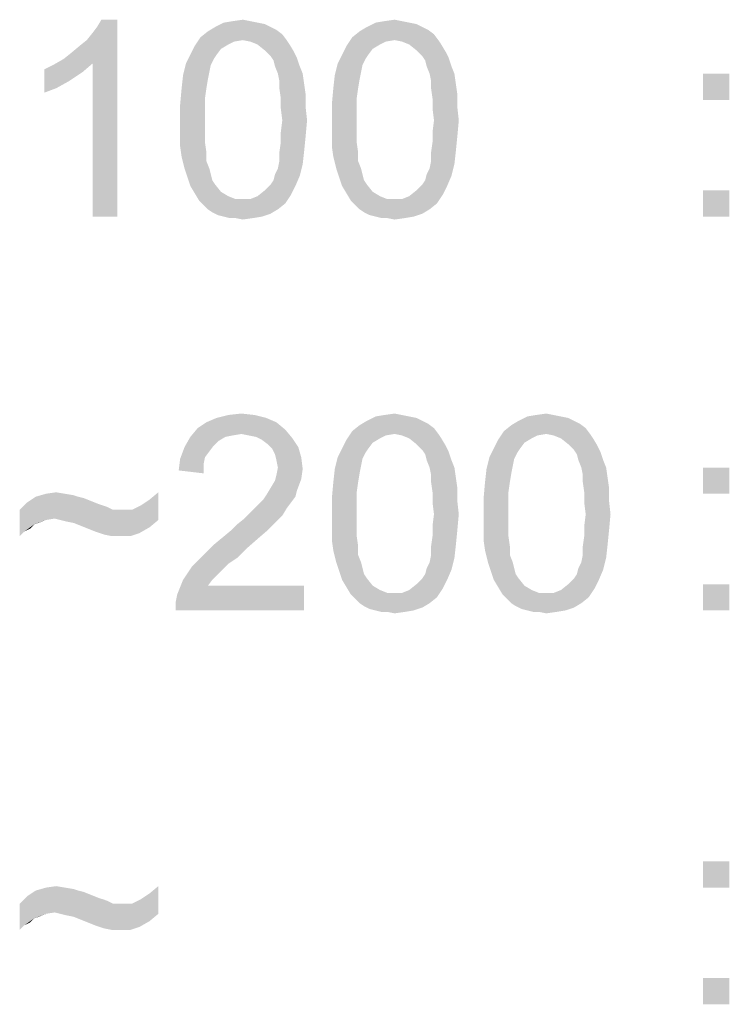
# Model space of a CAD drawing. Extents: x 0 to 1189, y 0 to 841.
# Tile 87 of 125: x 1096 to 1105, y 41 to 53. Entities that reach past the tile are written whole.
import ezdxf

# ---------------------------------------------------------------- set-up
doc = ezdxf.new("R2010")
doc.units = 0
doc.header["$LTSCALE"] = 65.395
doc.header["$MEASUREMENT"] = 0
doc.layers.get('0').update_dxf_attribs({"linetype": 'CONTINUOUS'})

msp = doc.modelspace()

# ---------------------------------------------------------------- linework, layer by layer
at = {"linetype": 'Continuous'}
for points in [[(1096.8825, 52.19), (1096.96769, 52.25815), (1097.51287, 52.65)], [(1097.22324, 52.13889), (1096.8825, 52.19), (1097.51287, 52.65)], [(1096.96769, 52.25815), (1097.06991, 52.34333), (1097.51287, 52.65)], [(1097.06991, 52.34333), (1097.15509, 52.41148), (1097.51287, 52.65)], [(1097.15509, 52.41148), (1097.22324, 52.49667), (1097.51287, 52.65)], [(1097.22324, 52.49667), (1097.27435, 52.56481), (1097.51287, 52.65)], [(1097.22324, 50.35), (1097.22324, 52.13889), (1097.51287, 52.65)], [(1097.22324, 50.35), (1097.51287, 52.65), (1097.51287, 50.35)], [(1097.51287, 52.65), (1097.27435, 52.56481), (1097.32546, 52.65)], [(1099.30176, 52.56481), (1099.36991, 52.53074), (1098.56917, 52.5137)], [(1099.30176, 52.56481), (1098.56917, 52.5137), (1098.65435, 52.56481)], [(1099.14843, 52.61593), (1099.23361, 52.59889), (1098.65435, 52.56481)], [(1099.14843, 52.61593), (1098.65435, 52.56481), (1098.75657, 52.61593)], [(1098.65435, 52.56481), (1099.23361, 52.59889), (1099.30176, 52.56481)], [(1099.06324, 52.63296), (1098.75657, 52.61593), (1098.8588, 52.63296)], [(1098.75657, 52.61593), (1099.06324, 52.63296), (1099.14843, 52.61593)], [(1098.8588, 52.63296), (1098.97806, 52.65), (1099.06324, 52.63296)], [(1101.07361, 52.56481), (1101.14176, 52.53074), (1100.34102, 52.5137)], [(1101.07361, 52.56481), (1100.34102, 52.5137), (1100.4262, 52.56481)], [(1100.92028, 52.61593), (1101.00546, 52.59889), (1100.4262, 52.56481)], [(1100.92028, 52.61593), (1100.4262, 52.56481), (1100.52843, 52.61593)], [(1100.4262, 52.56481), (1101.00546, 52.59889), (1101.07361, 52.56481)], [(1100.83509, 52.63296), (1100.52843, 52.61593), (1100.63065, 52.63296)], [(1100.52843, 52.61593), (1100.83509, 52.63296), (1100.92028, 52.61593)], [(1100.63065, 52.63296), (1100.74991, 52.65), (1100.83509, 52.63296)], [(1098.97806, 52.41148), (1098.41583, 52.34333), (1098.48398, 52.44556)], [(1099.43806, 52.47963), (1098.48398, 52.44556), (1098.56917, 52.5137)], [(1098.97806, 52.41148), (1098.48398, 52.44556), (1099.43806, 52.47963)], [(1098.56917, 52.5137), (1099.36991, 52.53074), (1099.43806, 52.47963)], [(1098.97806, 52.41148), (1099.43806, 52.47963), (1099.48917, 52.41148)], [(1100.74991, 52.41148), (1100.18769, 52.34333), (1100.25583, 52.44556)], [(1101.20991, 52.47963), (1100.25583, 52.44556), (1100.34102, 52.5137)], [(1100.74991, 52.41148), (1100.25583, 52.44556), (1101.20991, 52.47963)], [(1100.34102, 52.5137), (1101.14176, 52.53074), (1101.20991, 52.47963)], [(1100.74991, 52.41148), (1101.20991, 52.47963), (1101.26102, 52.41148)], [(1098.7225, 52.30926), (1098.36472, 52.24111), (1098.41583, 52.34333)], [(1098.97806, 52.41148), (1098.87583, 52.39444), (1098.41583, 52.34333)], [(1098.87583, 52.39444), (1098.80769, 52.36037), (1098.41583, 52.34333)], [(1098.41583, 52.34333), (1098.80769, 52.36037), (1098.7225, 52.30926)], [(1099.48917, 52.41148), (1099.06324, 52.39444), (1098.97806, 52.41148)], [(1099.14843, 52.36037), (1099.06324, 52.39444), (1099.48917, 52.41148)], [(1099.14843, 52.36037), (1099.48917, 52.41148), (1099.52324, 52.36037)], [(1099.52324, 52.36037), (1099.23361, 52.29222), (1099.14843, 52.36037)], [(1099.23361, 52.29222), (1099.52324, 52.36037), (1099.57435, 52.27519)], [(1100.49435, 52.30926), (1100.13657, 52.24111), (1100.18769, 52.34333)], [(1100.74991, 52.41148), (1100.64769, 52.39444), (1100.18769, 52.34333)], [(1100.64769, 52.39444), (1100.57954, 52.36037), (1100.18769, 52.34333)], [(1100.18769, 52.34333), (1100.57954, 52.36037), (1100.49435, 52.30926)], [(1101.26102, 52.41148), (1100.83509, 52.39444), (1100.74991, 52.41148)], [(1100.92028, 52.36037), (1100.83509, 52.39444), (1101.26102, 52.41148)], [(1100.92028, 52.36037), (1101.26102, 52.41148), (1101.29509, 52.36037)], [(1101.29509, 52.36037), (1101.00546, 52.29222), (1100.92028, 52.36037)], [(1101.00546, 52.29222), (1101.29509, 52.36037), (1101.3462, 52.27519)], [(1098.67139, 52.24111), (1098.63731, 52.19), (1098.31361, 52.13889)], [(1098.67139, 52.24111), (1098.31361, 52.13889), (1098.36472, 52.24111)], [(1098.36472, 52.24111), (1098.7225, 52.30926), (1098.67139, 52.24111)], [(1099.57435, 52.27519), (1099.30176, 52.22407), (1099.23361, 52.29222)], [(1099.30176, 52.22407), (1099.57435, 52.27519), (1099.60843, 52.20704)], [(1099.60843, 52.20704), (1099.33583, 52.17296), (1099.30176, 52.22407)], [(1100.44324, 52.24111), (1100.40917, 52.19), (1100.08546, 52.13889)], [(1100.44324, 52.24111), (1100.08546, 52.13889), (1100.13657, 52.24111)], [(1100.13657, 52.24111), (1100.49435, 52.30926), (1100.44324, 52.24111)], [(1101.3462, 52.27519), (1101.07361, 52.22407), (1101.00546, 52.29222)], [(1101.07361, 52.22407), (1101.3462, 52.27519), (1101.38028, 52.20704)], [(1101.38028, 52.20704), (1101.10769, 52.17296), (1101.07361, 52.22407)], [(1096.66102, 52.07074), (1096.76324, 52.12185), (1097.22324, 52.13889)], [(1096.66102, 52.07074), (1097.22324, 52.13889), (1097.10398, 52.03667)], [(1097.22324, 52.13889), (1096.76324, 52.12185), (1096.8825, 52.19)], [(1098.60324, 52.12185), (1098.27954, 52.00259), (1098.31361, 52.13889)], [(1098.60324, 52.12185), (1098.5862, 52.03667), (1098.27954, 52.00259)], [(1098.31361, 52.13889), (1098.63731, 52.19), (1098.60324, 52.12185)], [(1099.35287, 52.10482), (1099.33583, 52.17296), (1099.60843, 52.20704)], [(1099.35287, 52.10482), (1099.60843, 52.20704), (1099.6425, 52.10482)], [(1099.6425, 52.10482), (1099.38694, 52.01963), (1099.35287, 52.10482)], [(1099.38694, 52.01963), (1099.6425, 52.10482), (1099.67657, 52.01963)], [(1100.37509, 52.12185), (1100.05139, 52.00259), (1100.08546, 52.13889)], [(1100.37509, 52.12185), (1100.35806, 52.03667), (1100.05139, 52.00259)], [(1100.08546, 52.13889), (1100.40917, 52.19), (1100.37509, 52.12185)], [(1101.12472, 52.10482), (1101.10769, 52.17296), (1101.38028, 52.20704)], [(1101.12472, 52.10482), (1101.38028, 52.20704), (1101.41435, 52.10482)], [(1101.41435, 52.10482), (1101.1588, 52.01963), (1101.12472, 52.10482)], [(1101.1588, 52.01963), (1101.41435, 52.10482), (1101.44843, 52.01963)], [(1097.10398, 52.03667), (1096.66102, 51.79815), (1096.66102, 52.07074)], [(1097.10398, 52.03667), (1096.95065, 51.93444), (1096.66102, 51.79815)], [(1098.56917, 51.95148), (1098.2625, 51.84926), (1098.27954, 52.00259)], [(1098.27954, 52.00259), (1098.5862, 52.03667), (1098.56917, 51.95148)], [(1099.67657, 52.01963), (1099.40398, 51.93444), (1099.38694, 52.01963)], [(1099.40398, 51.93444), (1099.67657, 52.01963), (1099.69361, 51.90037)], [(1100.34102, 51.95148), (1100.03435, 51.84926), (1100.05139, 52.00259)], [(1100.05139, 52.00259), (1100.35806, 52.03667), (1100.34102, 51.95148)], [(1101.44843, 52.01963), (1101.17583, 51.93444), (1101.1588, 52.01963)], [(1101.17583, 51.93444), (1101.44843, 52.01963), (1101.46546, 51.90037)], [(1104.6588, 52.01963), (1104.35213, 51.71296), (1104.35213, 52.01963)], [(1104.35213, 51.71296), (1104.6588, 52.01963), (1104.6588, 51.71296)], [(1096.95065, 51.93444), (1096.79731, 51.84926), (1096.66102, 51.79815)], [(1098.2625, 51.84926), (1098.56917, 51.95148), (1098.55213, 51.84926)], [(1099.69361, 51.90037), (1099.40398, 51.84926), (1099.40398, 51.93444)], [(1099.40398, 51.84926), (1099.69361, 51.90037), (1099.71065, 51.78111)], [(1100.03435, 51.84926), (1100.34102, 51.95148), (1100.32398, 51.84926)], [(1101.46546, 51.90037), (1101.17583, 51.84926), (1101.17583, 51.93444)], [(1101.17583, 51.84926), (1101.46546, 51.90037), (1101.4825, 51.78111)], [(1098.55213, 51.84926), (1098.53509, 51.73), (1098.24546, 51.66185)], [(1098.55213, 51.84926), (1098.24546, 51.66185), (1098.2625, 51.84926)], [(1099.71065, 51.78111), (1099.42102, 51.73), (1099.40398, 51.84926)], [(1099.42102, 51.73), (1099.71065, 51.78111), (1099.71065, 51.62778)], [(1100.32398, 51.84926), (1100.30694, 51.73), (1100.01731, 51.66185)], [(1100.32398, 51.84926), (1100.01731, 51.66185), (1100.03435, 51.84926)], [(1101.4825, 51.78111), (1101.19287, 51.73), (1101.17583, 51.84926)], [(1101.19287, 51.73), (1101.4825, 51.78111), (1101.4825, 51.62778)], [(1098.24546, 51.66185), (1098.53509, 51.73), (1098.53509, 51.61074)], [(1098.53509, 51.61074), (1098.24546, 51.47444), (1098.24546, 51.66185)], [(1099.71065, 51.62778), (1099.42102, 51.61074), (1099.42102, 51.73)], [(1100.01731, 51.66185), (1100.30694, 51.73), (1100.30694, 51.61074)], [(1100.30694, 51.61074), (1100.01731, 51.47444), (1100.01731, 51.66185)], [(1101.4825, 51.62778), (1101.19287, 51.61074), (1101.19287, 51.73)], [(1098.24546, 51.47444), (1098.53509, 51.61074), (1098.53509, 51.47444)], [(1099.43806, 51.47444), (1099.42102, 51.61074), (1099.71065, 51.62778)], [(1099.43806, 51.47444), (1099.71065, 51.62778), (1099.72769, 51.47444)], [(1100.01731, 51.47444), (1100.30694, 51.61074), (1100.30694, 51.47444)], [(1101.20991, 51.47444), (1101.19287, 51.61074), (1101.4825, 51.62778)], [(1101.20991, 51.47444), (1101.4825, 51.62778), (1101.49954, 51.47444)], [(1098.53509, 51.47444), (1098.53509, 51.33815), (1098.24546, 51.32111)], [(1098.53509, 51.47444), (1098.24546, 51.32111), (1098.24546, 51.47444)], [(1099.72769, 51.47444), (1099.42102, 51.33815), (1099.43806, 51.47444)], [(1099.42102, 51.33815), (1099.72769, 51.47444), (1099.71065, 51.28704)], [(1100.30694, 51.47444), (1100.30694, 51.33815), (1100.01731, 51.32111)], [(1100.30694, 51.47444), (1100.01731, 51.32111), (1100.01731, 51.47444)], [(1101.49954, 51.47444), (1101.19287, 51.33815), (1101.20991, 51.47444)], [(1101.19287, 51.33815), (1101.49954, 51.47444), (1101.4825, 51.28704)], [(1098.24546, 51.32111), (1098.53509, 51.33815), (1098.53509, 51.21889)], [(1098.53509, 51.21889), (1098.24546, 51.16778), (1098.24546, 51.32111)], [(1099.71065, 51.28704), (1099.42102, 51.21889), (1099.42102, 51.33815)], [(1100.01731, 51.32111), (1100.30694, 51.33815), (1100.30694, 51.21889)], [(1100.30694, 51.21889), (1100.01731, 51.16778), (1100.01731, 51.32111)], [(1101.4825, 51.28704), (1101.19287, 51.21889), (1101.19287, 51.33815)], [(1098.24546, 51.16778), (1098.53509, 51.21889), (1098.55213, 51.09963)], [(1099.69361, 51.11667), (1099.40398, 51.09963), (1099.42102, 51.21889)], [(1099.42102, 51.21889), (1099.71065, 51.28704), (1099.69361, 51.11667)], [(1100.01731, 51.16778), (1100.30694, 51.21889), (1100.32398, 51.09963)], [(1101.46546, 51.11667), (1101.17583, 51.09963), (1101.19287, 51.21889)], [(1101.19287, 51.21889), (1101.4825, 51.28704), (1101.46546, 51.11667)], [(1098.55213, 51.09963), (1098.2625, 51.04852), (1098.24546, 51.16778)], [(1098.2625, 51.04852), (1098.55213, 51.09963), (1098.55213, 50.99741)], [(1099.40398, 50.99741), (1099.40398, 51.09963), (1099.69361, 51.11667)], [(1099.40398, 50.99741), (1099.69361, 51.11667), (1099.67657, 50.96333)], [(1100.32398, 51.09963), (1100.03435, 51.04852), (1100.01731, 51.16778)], [(1100.03435, 51.04852), (1100.32398, 51.09963), (1100.32398, 50.99741)], [(1101.17583, 50.99741), (1101.17583, 51.09963), (1101.46546, 51.11667)], [(1101.17583, 50.99741), (1101.46546, 51.11667), (1101.44843, 50.96333)], [(1098.55213, 50.99741), (1098.29657, 50.91222), (1098.2625, 51.04852)], [(1098.29657, 50.91222), (1098.55213, 50.99741), (1098.5862, 50.91222)], [(1099.35287, 50.84407), (1099.38694, 50.91222), (1099.67657, 50.96333)], [(1099.35287, 50.84407), (1099.67657, 50.96333), (1099.6425, 50.82704)], [(1099.67657, 50.96333), (1099.38694, 50.91222), (1099.40398, 50.99741)], [(1100.32398, 50.99741), (1100.06843, 50.91222), (1100.03435, 51.04852)], [(1100.06843, 50.91222), (1100.32398, 50.99741), (1100.35806, 50.91222)], [(1101.12472, 50.84407), (1101.1588, 50.91222), (1101.44843, 50.96333)], [(1101.12472, 50.84407), (1101.44843, 50.96333), (1101.41435, 50.82704)], [(1101.44843, 50.96333), (1101.1588, 50.91222), (1101.17583, 50.99741)], [(1098.5862, 50.91222), (1098.33065, 50.81), (1098.29657, 50.91222)], [(1098.5862, 50.91222), (1098.60324, 50.84407), (1098.33065, 50.81)], [(1098.33065, 50.81), (1098.60324, 50.84407), (1098.62028, 50.77593)], [(1099.6425, 50.82704), (1099.33583, 50.77593), (1099.35287, 50.84407)], [(1100.35806, 50.91222), (1100.1025, 50.81), (1100.06843, 50.91222)], [(1100.35806, 50.91222), (1100.37509, 50.84407), (1100.1025, 50.81)], [(1100.1025, 50.81), (1100.37509, 50.84407), (1100.39213, 50.77593)], [(1101.41435, 50.82704), (1101.10769, 50.77593), (1101.12472, 50.84407)], [(1098.62028, 50.77593), (1098.36472, 50.70778), (1098.33065, 50.81)], [(1098.62028, 50.77593), (1098.65435, 50.72481), (1098.36472, 50.70778)], [(1098.36472, 50.70778), (1098.65435, 50.72481), (1098.7225, 50.63963)], [(1099.59139, 50.70778), (1099.23361, 50.65667), (1099.30176, 50.72481)], [(1099.30176, 50.72481), (1099.33583, 50.77593), (1099.6425, 50.82704)], [(1099.30176, 50.72481), (1099.6425, 50.82704), (1099.59139, 50.70778)], [(1100.39213, 50.77593), (1100.13657, 50.70778), (1100.1025, 50.81)], [(1100.39213, 50.77593), (1100.4262, 50.72481), (1100.13657, 50.70778)], [(1100.13657, 50.70778), (1100.4262, 50.72481), (1100.49435, 50.63963)], [(1101.36324, 50.70778), (1101.00546, 50.65667), (1101.07361, 50.72481)], [(1101.07361, 50.72481), (1101.10769, 50.77593), (1101.41435, 50.82704)], [(1101.07361, 50.72481), (1101.41435, 50.82704), (1101.36324, 50.70778)], [(1098.7225, 50.63963), (1098.41583, 50.62259), (1098.36472, 50.70778)], [(1098.41583, 50.62259), (1098.7225, 50.63963), (1098.80769, 50.58852)], [(1098.80769, 50.58852), (1098.46694, 50.53741), (1098.41583, 50.62259)], [(1099.06324, 50.55444), (1099.14843, 50.58852), (1099.54028, 50.60556)], [(1099.06324, 50.55444), (1099.54028, 50.60556), (1099.47213, 50.50333)], [(1099.54028, 50.60556), (1099.14843, 50.58852), (1099.23361, 50.65667)], [(1099.23361, 50.65667), (1099.59139, 50.70778), (1099.54028, 50.60556)], [(1100.49435, 50.63963), (1100.18769, 50.62259), (1100.13657, 50.70778)], [(1100.18769, 50.62259), (1100.49435, 50.63963), (1100.57954, 50.58852)], [(1100.57954, 50.58852), (1100.2388, 50.53741), (1100.18769, 50.62259)], [(1100.83509, 50.55444), (1100.92028, 50.58852), (1101.31213, 50.60556)], [(1100.83509, 50.55444), (1101.31213, 50.60556), (1101.24398, 50.50333)], [(1101.31213, 50.60556), (1100.92028, 50.58852), (1101.00546, 50.65667)], [(1101.00546, 50.65667), (1101.36324, 50.70778), (1101.31213, 50.60556)], [(1104.6588, 50.65667), (1104.35213, 50.35), (1104.35213, 50.65667)], [(1104.35213, 50.35), (1104.6588, 50.65667), (1104.6588, 50.35)], [(1098.80769, 50.58852), (1098.89287, 50.55444), (1098.46694, 50.53741)], [(1098.97806, 50.55444), (1099.06324, 50.55444), (1098.46694, 50.53741)], [(1098.89287, 50.55444), (1098.97806, 50.55444), (1098.46694, 50.53741)], [(1099.47213, 50.50333), (1098.46694, 50.53741), (1099.06324, 50.55444)], [(1099.47213, 50.50333), (1098.51806, 50.4863), (1098.46694, 50.53741)], [(1098.56917, 50.43518), (1098.51806, 50.4863), (1099.47213, 50.50333)], [(1098.56917, 50.43518), (1099.47213, 50.50333), (1099.38694, 50.43518)], [(1100.57954, 50.58852), (1100.66472, 50.55444), (1100.2388, 50.53741)], [(1100.74991, 50.55444), (1100.83509, 50.55444), (1100.2388, 50.53741)], [(1100.66472, 50.55444), (1100.74991, 50.55444), (1100.2388, 50.53741)], [(1101.24398, 50.50333), (1100.2388, 50.53741), (1100.83509, 50.55444)], [(1101.24398, 50.50333), (1100.28991, 50.4863), (1100.2388, 50.53741)], [(1100.34102, 50.43518), (1100.28991, 50.4863), (1101.24398, 50.50333)], [(1100.34102, 50.43518), (1101.24398, 50.50333), (1101.1588, 50.43518)], [(1099.38694, 50.43518), (1098.62028, 50.40111), (1098.56917, 50.43518)], [(1098.62028, 50.40111), (1099.38694, 50.43518), (1099.30176, 50.38407)], [(1099.30176, 50.38407), (1098.68843, 50.36704), (1098.62028, 50.40111)], [(1098.75657, 50.35), (1098.68843, 50.36704), (1099.30176, 50.38407)], [(1098.75657, 50.35), (1099.30176, 50.38407), (1099.19954, 50.35)], [(1101.1588, 50.43518), (1100.39213, 50.40111), (1100.34102, 50.43518)], [(1100.39213, 50.40111), (1101.1588, 50.43518), (1101.07361, 50.38407)], [(1101.07361, 50.38407), (1100.46028, 50.36704), (1100.39213, 50.40111)], [(1100.52843, 50.35), (1100.46028, 50.36704), (1101.07361, 50.38407)], [(1100.52843, 50.35), (1101.07361, 50.38407), (1100.97139, 50.35)], [(1099.19954, 50.35), (1098.82472, 50.33296), (1098.75657, 50.35)], [(1098.89287, 50.33296), (1098.82472, 50.33296), (1099.19954, 50.35)], [(1098.89287, 50.33296), (1099.19954, 50.35), (1099.09731, 50.33296)], [(1099.09731, 50.33296), (1098.97806, 50.31593), (1098.89287, 50.33296)], [(1100.97139, 50.35), (1100.59657, 50.33296), (1100.52843, 50.35)], [(1100.66472, 50.33296), (1100.59657, 50.33296), (1100.97139, 50.35)], [(1100.66472, 50.33296), (1100.97139, 50.35), (1100.86917, 50.33296)], [(1100.86917, 50.33296), (1100.74991, 50.31593), (1100.66472, 50.33296)], [(1099.25065, 47.99889), (1098.55213, 47.94778), (1098.67139, 47.99889)], [(1098.55213, 47.94778), (1099.25065, 47.99889), (1099.36991, 47.94778)], [(1099.11435, 48.03296), (1098.67139, 47.99889), (1098.80769, 48.03296)], [(1098.67139, 47.99889), (1099.11435, 48.03296), (1099.25065, 47.99889)], [(1098.80769, 48.03296), (1098.96102, 48.05), (1099.11435, 48.03296)], [(1101.07361, 47.96481), (1101.14176, 47.93074), (1100.34102, 47.9137)], [(1101.07361, 47.96481), (1100.34102, 47.9137), (1100.4262, 47.96481)], [(1100.92028, 48.01593), (1101.00546, 47.99889), (1100.4262, 47.96481)], [(1100.92028, 48.01593), (1100.4262, 47.96481), (1100.52843, 48.01593)], [(1100.4262, 47.96481), (1101.00546, 47.99889), (1101.07361, 47.96481)], [(1100.83509, 48.03296), (1100.52843, 48.01593), (1100.63065, 48.03296)], [(1100.52843, 48.01593), (1100.83509, 48.03296), (1100.92028, 48.01593)], [(1100.63065, 48.03296), (1100.74991, 48.05), (1100.83509, 48.03296)], [(1102.84546, 47.96481), (1102.91361, 47.93074), (1102.11287, 47.9137)], [(1102.84546, 47.96481), (1102.11287, 47.9137), (1102.19806, 47.96481)], [(1102.69213, 48.01593), (1102.77731, 47.99889), (1102.19806, 47.96481)], [(1102.69213, 48.01593), (1102.19806, 47.96481), (1102.30028, 48.01593)], [(1102.19806, 47.96481), (1102.77731, 47.99889), (1102.84546, 47.96481)], [(1102.60694, 48.03296), (1102.30028, 48.01593), (1102.4025, 48.03296)], [(1102.30028, 48.01593), (1102.60694, 48.03296), (1102.69213, 48.01593)], [(1102.4025, 48.03296), (1102.52176, 48.05), (1102.60694, 48.03296)], [(1099.47213, 47.86259), (1098.36472, 47.77741), (1098.44991, 47.87963)], [(1099.47213, 47.86259), (1098.96102, 47.81148), (1098.36472, 47.77741)], [(1099.36991, 47.94778), (1098.44991, 47.87963), (1098.55213, 47.94778)], [(1098.44991, 47.87963), (1099.36991, 47.94778), (1099.47213, 47.86259)], [(1099.0462, 47.79444), (1098.96102, 47.81148), (1099.47213, 47.86259)], [(1099.13139, 47.77741), (1099.0462, 47.79444), (1099.47213, 47.86259)], [(1099.13139, 47.77741), (1099.47213, 47.86259), (1099.55731, 47.76037)], [(1100.74991, 47.81148), (1100.18769, 47.74333), (1100.25583, 47.84556)], [(1101.20991, 47.87963), (1100.25583, 47.84556), (1100.34102, 47.9137)], [(1100.74991, 47.81148), (1100.25583, 47.84556), (1101.20991, 47.87963)], [(1100.34102, 47.9137), (1101.14176, 47.93074), (1101.20991, 47.87963)], [(1100.74991, 47.81148), (1101.20991, 47.87963), (1101.26102, 47.81148)], [(1102.52176, 47.81148), (1101.95954, 47.74333), (1102.02769, 47.84556)], [(1102.98176, 47.87963), (1102.02769, 47.84556), (1102.11287, 47.9137)], [(1102.52176, 47.81148), (1102.02769, 47.84556), (1102.98176, 47.87963)], [(1102.11287, 47.9137), (1102.91361, 47.93074), (1102.98176, 47.87963)], [(1102.52176, 47.81148), (1102.98176, 47.87963), (1103.03287, 47.81148)], [(1098.77361, 47.77741), (1098.68843, 47.7263), (1098.29657, 47.65815)], [(1098.77361, 47.77741), (1098.29657, 47.65815), (1098.36472, 47.77741)], [(1098.68843, 47.7263), (1098.63731, 47.67519), (1098.29657, 47.65815)], [(1098.96102, 47.81148), (1098.8588, 47.79444), (1098.36472, 47.77741)], [(1098.36472, 47.77741), (1098.8588, 47.79444), (1098.77361, 47.77741)], [(1099.55731, 47.76037), (1099.19954, 47.74333), (1099.13139, 47.77741)], [(1099.26769, 47.69222), (1099.19954, 47.74333), (1099.55731, 47.76037)], [(1099.26769, 47.69222), (1099.55731, 47.76037), (1099.62546, 47.65815)], [(1100.49435, 47.70926), (1100.13657, 47.64111), (1100.18769, 47.74333)], [(1100.74991, 47.81148), (1100.64769, 47.79444), (1100.18769, 47.74333)], [(1100.64769, 47.79444), (1100.57954, 47.76037), (1100.18769, 47.74333)], [(1100.18769, 47.74333), (1100.57954, 47.76037), (1100.49435, 47.70926)], [(1101.26102, 47.81148), (1100.83509, 47.79444), (1100.74991, 47.81148)], [(1100.92028, 47.76037), (1100.83509, 47.79444), (1101.26102, 47.81148)], [(1100.92028, 47.76037), (1101.26102, 47.81148), (1101.29509, 47.76037)], [(1101.29509, 47.76037), (1101.00546, 47.69222), (1100.92028, 47.76037)], [(1101.00546, 47.69222), (1101.29509, 47.76037), (1101.3462, 47.67519)], [(1102.2662, 47.70926), (1101.90843, 47.64111), (1101.95954, 47.74333)], [(1102.52176, 47.81148), (1102.41954, 47.79444), (1101.95954, 47.74333)], [(1102.41954, 47.79444), (1102.35139, 47.76037), (1101.95954, 47.74333)], [(1101.95954, 47.74333), (1102.35139, 47.76037), (1102.2662, 47.70926)], [(1103.03287, 47.81148), (1102.60694, 47.79444), (1102.52176, 47.81148)], [(1102.69213, 47.76037), (1102.60694, 47.79444), (1103.03287, 47.81148)], [(1102.69213, 47.76037), (1103.03287, 47.81148), (1103.06694, 47.76037)], [(1103.06694, 47.76037), (1102.77731, 47.69222), (1102.69213, 47.76037)], [(1102.77731, 47.69222), (1103.06694, 47.76037), (1103.11806, 47.67519)], [(1098.5862, 47.60704), (1098.24546, 47.52185), (1098.29657, 47.65815)], [(1098.29657, 47.65815), (1098.63731, 47.67519), (1098.5862, 47.60704)], [(1099.62546, 47.65815), (1099.3188, 47.64111), (1099.26769, 47.69222)], [(1099.35287, 47.57296), (1099.3188, 47.64111), (1099.62546, 47.65815)], [(1099.35287, 47.57296), (1099.62546, 47.65815), (1099.65954, 47.53889)], [(1100.44324, 47.64111), (1100.40917, 47.59), (1100.08546, 47.53889)], [(1100.44324, 47.64111), (1100.08546, 47.53889), (1100.13657, 47.64111)], [(1100.13657, 47.64111), (1100.49435, 47.70926), (1100.44324, 47.64111)], [(1101.3462, 47.67519), (1101.07361, 47.62407), (1101.00546, 47.69222)], [(1101.07361, 47.62407), (1101.3462, 47.67519), (1101.38028, 47.60704)], [(1101.38028, 47.60704), (1101.10769, 47.57296), (1101.07361, 47.62407)], [(1102.21509, 47.64111), (1102.18102, 47.59), (1101.85731, 47.53889)], [(1102.21509, 47.64111), (1101.85731, 47.53889), (1101.90843, 47.64111)], [(1101.90843, 47.64111), (1102.2662, 47.70926), (1102.21509, 47.64111)], [(1103.11806, 47.67519), (1102.84546, 47.62407), (1102.77731, 47.69222)], [(1102.84546, 47.62407), (1103.11806, 47.67519), (1103.15213, 47.60704)], [(1103.15213, 47.60704), (1102.87954, 47.57296), (1102.84546, 47.62407)], [(1098.51806, 47.4537), (1098.22843, 47.38556), (1098.24546, 47.52185)], [(1098.5862, 47.60704), (1098.53509, 47.53889), (1098.24546, 47.52185)], [(1098.24546, 47.52185), (1098.53509, 47.53889), (1098.51806, 47.4537)], [(1099.65954, 47.53889), (1099.36991, 47.50481), (1099.35287, 47.57296)], [(1099.38694, 47.41963), (1099.36991, 47.50481), (1099.65954, 47.53889)], [(1099.38694, 47.41963), (1099.65954, 47.53889), (1099.67657, 47.40259)], [(1100.37509, 47.52185), (1100.05139, 47.40259), (1100.08546, 47.53889)], [(1100.37509, 47.52185), (1100.35806, 47.43667), (1100.05139, 47.40259)], [(1100.08546, 47.53889), (1100.40917, 47.59), (1100.37509, 47.52185)], [(1101.12472, 47.50482), (1101.10769, 47.57296), (1101.38028, 47.60704)], [(1101.12472, 47.50482), (1101.38028, 47.60704), (1101.41435, 47.50482)], [(1101.41435, 47.50482), (1101.1588, 47.41963), (1101.12472, 47.50482)], [(1101.1588, 47.41963), (1101.41435, 47.50482), (1101.44843, 47.41963)], [(1102.14694, 47.52185), (1101.82324, 47.40259), (1101.85731, 47.53889)], [(1102.14694, 47.52185), (1102.12991, 47.43667), (1101.82324, 47.40259)], [(1101.85731, 47.53889), (1102.18102, 47.59), (1102.14694, 47.52185)], [(1102.89657, 47.50482), (1102.87954, 47.57296), (1103.15213, 47.60704)], [(1102.89657, 47.50482), (1103.15213, 47.60704), (1103.1862, 47.50482)], [(1103.1862, 47.50482), (1102.93065, 47.41963), (1102.89657, 47.50482)], [(1102.93065, 47.41963), (1103.1862, 47.50482), (1103.22028, 47.41963)], [(1098.22843, 47.38556), (1098.51806, 47.4537), (1098.51806, 47.35148)], [(1099.67657, 47.40259), (1099.36991, 47.33444), (1099.38694, 47.41963)], [(1099.36991, 47.33444), (1099.67657, 47.40259), (1099.65954, 47.28333)], [(1100.34102, 47.35148), (1100.03435, 47.24926), (1100.05139, 47.40259)], [(1100.05139, 47.40259), (1100.35806, 47.43667), (1100.34102, 47.35148)], [(1101.44843, 47.41963), (1101.17583, 47.33444), (1101.1588, 47.41963)], [(1101.17583, 47.33444), (1101.44843, 47.41963), (1101.46546, 47.30037)], [(1102.11287, 47.35148), (1101.8062, 47.24926), (1101.82324, 47.40259)], [(1101.82324, 47.40259), (1102.12991, 47.43667), (1102.11287, 47.35148)], [(1103.22028, 47.41963), (1102.94769, 47.33444), (1102.93065, 47.41963)], [(1102.94769, 47.33444), (1103.22028, 47.41963), (1103.23731, 47.30037)], [(1104.6588, 47.41963), (1104.35213, 47.11296), (1104.35213, 47.41963)], [(1104.35213, 47.11296), (1104.6588, 47.41963), (1104.6588, 47.11296)], [(1099.30176, 47.18111), (1099.35287, 47.2663), (1099.65954, 47.28333)], [(1099.30176, 47.18111), (1099.65954, 47.28333), (1099.60843, 47.14704)], [(1099.65954, 47.28333), (1099.35287, 47.2663), (1099.36991, 47.33444)], [(1100.03435, 47.24926), (1100.34102, 47.35148), (1100.32398, 47.24926)], [(1101.46546, 47.30037), (1101.17583, 47.24926), (1101.17583, 47.33444)], [(1101.17583, 47.24926), (1101.46546, 47.30037), (1101.4825, 47.18111)], [(1101.8062, 47.24926), (1102.11287, 47.35148), (1102.09583, 47.24926)], [(1103.23731, 47.30037), (1102.94769, 47.24926), (1102.94769, 47.33444)], [(1102.94769, 47.24926), (1103.23731, 47.30037), (1103.25435, 47.18111)], [(1099.60843, 47.14704), (1099.25065, 47.09593), (1099.30176, 47.18111)], [(1100.32398, 47.24926), (1100.30694, 47.13), (1100.01731, 47.06185)], [(1100.32398, 47.24926), (1100.01731, 47.06185), (1100.03435, 47.24926)], [(1101.4825, 47.18111), (1101.19287, 47.13), (1101.17583, 47.24926)], [(1101.19287, 47.13), (1101.4825, 47.18111), (1101.4825, 47.02778)], [(1102.09583, 47.24926), (1102.0788, 47.13), (1101.78917, 47.06185)], [(1102.09583, 47.24926), (1101.78917, 47.06185), (1101.8062, 47.24926)], [(1103.25435, 47.18111), (1102.96472, 47.13), (1102.94769, 47.24926)], [(1102.96472, 47.13), (1103.25435, 47.18111), (1103.25435, 47.02778)], [(1097.05287, 47.07889), (1097.12102, 47.06185), (1096.45657, 47.01074)], [(1097.05287, 47.07889), (1096.45657, 47.01074), (1096.5588, 47.07889)], [(1097.12102, 47.06185), (1097.2062, 47.02778), (1096.45657, 47.01074)], [(1096.89954, 47.11296), (1097.00176, 47.09593), (1096.5588, 47.07889)], [(1096.89954, 47.11296), (1096.5588, 47.07889), (1096.67806, 47.11296)], [(1096.5588, 47.07889), (1097.00176, 47.09593), (1097.05287, 47.07889)], [(1096.67806, 47.11296), (1096.79731, 47.13), (1096.89954, 47.11296)], [(1097.98991, 46.8063), (1097.78546, 46.97667), (1097.88769, 47.04481)], [(1097.88769, 47.04481), (1097.98991, 47.13), (1097.98991, 46.8063)], [(1099.54028, 47.01074), (1099.16546, 46.9937), (1099.21657, 47.04481)], [(1099.59139, 47.07889), (1099.21657, 47.04481), (1099.25065, 47.09593)], [(1099.21657, 47.04481), (1099.59139, 47.07889), (1099.54028, 47.01074)], [(1099.25065, 47.09593), (1099.60843, 47.14704), (1099.59139, 47.07889)], [(1100.01731, 47.06185), (1100.30694, 47.13), (1100.30694, 47.01074)], [(1100.30694, 47.01074), (1100.01731, 46.87444), (1100.01731, 47.06185)], [(1101.4825, 47.02778), (1101.19287, 47.01074), (1101.19287, 47.13)], [(1101.78917, 47.06185), (1102.0788, 47.13), (1102.0788, 47.01074)], [(1102.0788, 47.01074), (1101.78917, 46.87444), (1101.78917, 47.06185)], [(1103.25435, 47.02778), (1102.96472, 47.01074), (1102.96472, 47.13)], [(1097.29139, 46.9937), (1096.37139, 46.92556), (1096.45657, 47.01074)], [(1097.29139, 46.9937), (1097.3425, 46.97667), (1096.37139, 46.92556)], [(1097.3425, 46.97667), (1097.39361, 46.95963), (1096.37139, 46.92556)], [(1097.39361, 46.95963), (1097.42769, 46.94259), (1096.37139, 46.92556)], [(1096.37139, 46.92556), (1097.42769, 46.94259), (1097.46176, 46.92556)], [(1096.37139, 46.92556), (1097.46176, 46.92556), (1096.78028, 46.82333)], [(1096.37139, 46.92556), (1096.78028, 46.82333), (1096.67806, 46.8063)], [(1096.37139, 46.92556), (1096.67806, 46.8063), (1096.54176, 46.75519)], [(1096.37139, 46.92556), (1096.54176, 46.75519), (1096.4225, 46.67)], [(1096.4225, 46.67), (1096.37139, 46.61889), (1096.37139, 46.92556)], [(1096.45657, 47.01074), (1097.2062, 47.02778), (1097.29139, 46.9937)], [(1096.84843, 46.8063), (1096.78028, 46.82333), (1097.68324, 46.92556)], [(1097.58102, 46.92556), (1097.68324, 46.92556), (1096.78028, 46.82333)], [(1097.46176, 46.92556), (1097.58102, 46.92556), (1096.78028, 46.82333)], [(1097.98991, 46.8063), (1096.84843, 46.8063), (1097.68324, 46.92556)], [(1097.98991, 46.8063), (1097.68324, 46.92556), (1097.78546, 46.97667)], [(1099.48917, 46.94259), (1099.06324, 46.89148), (1099.11435, 46.94259)], [(1099.06324, 46.89148), (1099.48917, 46.94259), (1099.43806, 46.85741)], [(1099.11435, 46.94259), (1099.16546, 46.9937), (1099.54028, 47.01074)], [(1099.11435, 46.94259), (1099.54028, 47.01074), (1099.48917, 46.94259)], [(1100.01731, 46.87444), (1100.30694, 47.01074), (1100.30694, 46.87444)], [(1101.20991, 46.87444), (1101.19287, 47.01074), (1101.4825, 47.02778)], [(1101.20991, 46.87444), (1101.4825, 47.02778), (1101.49954, 46.87444)], [(1101.78917, 46.87444), (1102.0788, 47.01074), (1102.0788, 46.87444)], [(1102.98176, 46.87444), (1102.96472, 47.01074), (1103.25435, 47.02778)], [(1102.98176, 46.87444), (1103.25435, 47.02778), (1103.27139, 46.87444)], [(1096.67806, 46.8063), (1096.59287, 46.77222), (1096.54176, 46.75519)], [(1097.98991, 46.8063), (1096.91657, 46.78926), (1096.84843, 46.8063)], [(1097.00176, 46.77222), (1096.91657, 46.78926), (1097.98991, 46.8063)], [(1097.08694, 46.73815), (1097.00176, 46.77222), (1097.98991, 46.8063)], [(1097.08694, 46.73815), (1097.98991, 46.8063), (1097.88769, 46.72111)], [(1099.36991, 46.78926), (1098.90991, 46.75519), (1098.99509, 46.82333)], [(1099.43806, 46.85741), (1098.99509, 46.82333), (1099.06324, 46.89148)], [(1098.99509, 46.82333), (1099.43806, 46.85741), (1099.36991, 46.78926)], [(1100.30694, 46.87444), (1100.30694, 46.73815), (1100.01731, 46.72111)], [(1100.30694, 46.87444), (1100.01731, 46.72111), (1100.01731, 46.87444)], [(1101.49954, 46.87444), (1101.19287, 46.73815), (1101.20991, 46.87444)], [(1101.19287, 46.73815), (1101.49954, 46.87444), (1101.4825, 46.68704)], [(1102.0788, 46.87444), (1102.0788, 46.73815), (1101.78917, 46.72111)], [(1102.0788, 46.87444), (1101.78917, 46.72111), (1101.78917, 46.87444)], [(1103.27139, 46.87444), (1102.96472, 46.73815), (1102.98176, 46.87444)], [(1102.96472, 46.73815), (1103.27139, 46.87444), (1103.25435, 46.68704)], [(1096.54176, 46.75519), (1096.49065, 46.70407), (1096.4225, 46.67)], [(1097.88769, 46.72111), (1097.17213, 46.70407), (1097.08694, 46.73815)], [(1097.25731, 46.67), (1097.17213, 46.70407), (1097.88769, 46.72111)], [(1097.30843, 46.65296), (1097.25731, 46.67), (1097.88769, 46.72111)], [(1097.30843, 46.65296), (1097.88769, 46.72111), (1097.76843, 46.65296)], [(1098.84176, 46.68704), (1098.90991, 46.75519), (1099.36991, 46.78926)], [(1098.84176, 46.68704), (1099.36991, 46.78926), (1099.26769, 46.68704)], [(1100.01731, 46.72111), (1100.30694, 46.73815), (1100.30694, 46.61889)], [(1100.30694, 46.61889), (1100.01731, 46.56778), (1100.01731, 46.72111)], [(1101.4825, 46.68704), (1101.19287, 46.61889), (1101.19287, 46.73815)], [(1101.78917, 46.72111), (1102.0788, 46.73815), (1102.0788, 46.61889)], [(1102.0788, 46.61889), (1101.78917, 46.56778), (1101.78917, 46.72111)], [(1103.25435, 46.68704), (1102.96472, 46.61889), (1102.96472, 46.73815)], [(1097.76843, 46.65296), (1097.35954, 46.63593), (1097.30843, 46.65296)], [(1097.44472, 46.61889), (1097.35954, 46.63593), (1097.76843, 46.65296)], [(1097.54694, 46.61889), (1097.44472, 46.61889), (1097.76843, 46.65296)], [(1097.54694, 46.61889), (1097.76843, 46.65296), (1097.6662, 46.61889)], [(1099.14843, 46.58481), (1098.63731, 46.51667), (1098.73954, 46.60185)], [(1098.63731, 46.51667), (1099.14843, 46.58481), (1099.01213, 46.46556)], [(1099.26769, 46.68704), (1098.73954, 46.60185), (1098.84176, 46.68704)], [(1098.73954, 46.60185), (1099.26769, 46.68704), (1099.14843, 46.58481)], [(1100.01731, 46.56778), (1100.30694, 46.61889), (1100.32398, 46.49963)], [(1101.46546, 46.51667), (1101.17583, 46.49963), (1101.19287, 46.61889)], [(1101.19287, 46.61889), (1101.4825, 46.68704), (1101.46546, 46.51667)], [(1101.78917, 46.56778), (1102.0788, 46.61889), (1102.09583, 46.49963)], [(1103.23731, 46.51667), (1102.94769, 46.49963), (1102.96472, 46.61889)], [(1102.96472, 46.61889), (1103.25435, 46.68704), (1103.23731, 46.51667)], [(1099.01213, 46.46556), (1098.53509, 46.41444), (1098.63731, 46.51667)], [(1098.53509, 46.41444), (1099.01213, 46.46556), (1098.90991, 46.36333)], [(1100.32398, 46.49963), (1100.03435, 46.44852), (1100.01731, 46.56778)], [(1100.03435, 46.44852), (1100.32398, 46.49963), (1100.32398, 46.39741)], [(1101.17583, 46.39741), (1101.17583, 46.49963), (1101.46546, 46.51667)], [(1101.17583, 46.39741), (1101.46546, 46.51667), (1101.44843, 46.36333)], [(1102.09583, 46.49963), (1101.8062, 46.44852), (1101.78917, 46.56778)], [(1101.8062, 46.44852), (1102.09583, 46.49963), (1102.09583, 46.39741)], [(1102.94769, 46.39741), (1102.94769, 46.49963), (1103.23731, 46.51667)], [(1102.94769, 46.39741), (1103.23731, 46.51667), (1103.22028, 46.36333)], [(1098.90991, 46.36333), (1098.44991, 46.32926), (1098.53509, 46.41444)], [(1098.44991, 46.32926), (1098.90991, 46.36333), (1098.80769, 46.29519)], [(1100.32398, 46.39741), (1100.06843, 46.31222), (1100.03435, 46.44852)], [(1100.06843, 46.31222), (1100.32398, 46.39741), (1100.35806, 46.31222)], [(1101.12472, 46.24407), (1101.1588, 46.31222), (1101.44843, 46.36333)], [(1101.12472, 46.24407), (1101.44843, 46.36333), (1101.41435, 46.22704)], [(1101.44843, 46.36333), (1101.1588, 46.31222), (1101.17583, 46.39741)], [(1102.09583, 46.39741), (1101.84028, 46.31222), (1101.8062, 46.44852)], [(1101.84028, 46.31222), (1102.09583, 46.39741), (1102.12991, 46.31222)], [(1102.89657, 46.24407), (1102.93065, 46.31222), (1103.22028, 46.36333)], [(1102.89657, 46.24407), (1103.22028, 46.36333), (1103.1862, 46.22704)], [(1103.22028, 46.36333), (1102.93065, 46.31222), (1102.94769, 46.39741)], [(1098.73954, 46.22704), (1098.27954, 46.10778), (1098.38176, 46.26111)], [(1098.80769, 46.29519), (1098.38176, 46.26111), (1098.44991, 46.32926)], [(1098.38176, 46.26111), (1098.80769, 46.29519), (1098.73954, 46.22704)], [(1100.35806, 46.31222), (1100.1025, 46.21), (1100.06843, 46.31222)], [(1100.35806, 46.31222), (1100.37509, 46.24407), (1100.1025, 46.21)], [(1100.1025, 46.21), (1100.37509, 46.24407), (1100.39213, 46.17593)], [(1101.41435, 46.22704), (1101.10769, 46.17593), (1101.12472, 46.24407)], [(1102.12991, 46.31222), (1101.87435, 46.21), (1101.84028, 46.31222)], [(1102.12991, 46.31222), (1102.14694, 46.24407), (1101.87435, 46.21)], [(1101.87435, 46.21), (1102.14694, 46.24407), (1102.16398, 46.17593)], [(1103.1862, 46.22704), (1102.87954, 46.17593), (1102.89657, 46.24407)], [(1098.73954, 46.22704), (1098.68843, 46.17593), (1098.27954, 46.10778)], [(1098.27954, 46.10778), (1098.68843, 46.17593), (1098.62028, 46.10778)], [(1100.39213, 46.17593), (1100.13657, 46.10778), (1100.1025, 46.21)], [(1100.39213, 46.17593), (1100.4262, 46.12481), (1100.13657, 46.10778)], [(1100.13657, 46.10778), (1100.4262, 46.12481), (1100.49435, 46.03963)], [(1101.36324, 46.10778), (1101.00546, 46.05667), (1101.07361, 46.12481)], [(1101.07361, 46.12481), (1101.10769, 46.17593), (1101.41435, 46.22704)], [(1101.07361, 46.12481), (1101.41435, 46.22704), (1101.36324, 46.10778)], [(1102.16398, 46.17593), (1101.90843, 46.10778), (1101.87435, 46.21)], [(1102.16398, 46.17593), (1102.19806, 46.12481), (1101.90843, 46.10778)], [(1101.90843, 46.10778), (1102.19806, 46.12481), (1102.2662, 46.03963)], [(1103.13509, 46.10778), (1102.77731, 46.05667), (1102.84546, 46.12481)], [(1102.84546, 46.12481), (1102.87954, 46.17593), (1103.1862, 46.22704)], [(1102.84546, 46.12481), (1103.1862, 46.22704), (1103.13509, 46.10778)], [(1098.19435, 45.85222), (1098.21139, 45.93741), (1099.69361, 46.03963)], [(1098.19435, 45.75), (1098.19435, 45.85222), (1099.69361, 46.03963)], [(1098.19435, 45.75), (1099.69361, 46.03963), (1099.69361, 45.75)], [(1098.62028, 46.10778), (1098.56917, 46.03963), (1098.21139, 45.93741)], [(1098.62028, 46.10778), (1098.21139, 45.93741), (1098.27954, 46.10778)], [(1098.56917, 46.03963), (1099.69361, 46.03963), (1098.21139, 45.93741)], [(1100.49435, 46.03963), (1100.18769, 46.02259), (1100.13657, 46.10778)], [(1100.18769, 46.02259), (1100.49435, 46.03963), (1100.57954, 45.98852)], [(1100.57954, 45.98852), (1100.2388, 45.93741), (1100.18769, 46.02259)], [(1100.83509, 45.95444), (1100.92028, 45.98852), (1101.31213, 46.00556)], [(1100.83509, 45.95444), (1101.31213, 46.00556), (1101.24398, 45.90333)], [(1101.31213, 46.00556), (1100.92028, 45.98852), (1101.00546, 46.05667)], [(1101.00546, 46.05667), (1101.36324, 46.10778), (1101.31213, 46.00556)], [(1102.2662, 46.03963), (1101.95954, 46.02259), (1101.90843, 46.10778)], [(1101.95954, 46.02259), (1102.2662, 46.03963), (1102.35139, 45.98852)], [(1102.35139, 45.98852), (1102.01065, 45.93741), (1101.95954, 46.02259)], [(1102.60694, 45.95444), (1102.69213, 45.98852), (1103.08398, 46.00556)], [(1102.60694, 45.95444), (1103.08398, 46.00556), (1103.01583, 45.90333)], [(1103.08398, 46.00556), (1102.69213, 45.98852), (1102.77731, 46.05667)], [(1102.77731, 46.05667), (1103.13509, 46.10778), (1103.08398, 46.00556)], [(1104.6588, 46.05667), (1104.35213, 45.75), (1104.35213, 46.05667)], [(1104.35213, 45.75), (1104.6588, 46.05667), (1104.6588, 45.75)], [(1100.57954, 45.98852), (1100.66472, 45.95444), (1100.2388, 45.93741)], [(1100.74991, 45.95444), (1100.83509, 45.95444), (1100.2388, 45.93741)], [(1100.66472, 45.95444), (1100.74991, 45.95444), (1100.2388, 45.93741)], [(1101.24398, 45.90333), (1100.2388, 45.93741), (1100.83509, 45.95444)], [(1101.24398, 45.90333), (1100.28991, 45.8863), (1100.2388, 45.93741)], [(1100.34102, 45.83518), (1100.28991, 45.8863), (1101.24398, 45.90333)], [(1100.34102, 45.83518), (1101.24398, 45.90333), (1101.1588, 45.83518)], [(1102.35139, 45.98852), (1102.43657, 45.95444), (1102.01065, 45.93741)], [(1102.52176, 45.95444), (1102.60694, 45.95444), (1102.01065, 45.93741)], [(1102.43657, 45.95444), (1102.52176, 45.95444), (1102.01065, 45.93741)], [(1103.01583, 45.90333), (1102.01065, 45.93741), (1102.60694, 45.95444)], [(1103.01583, 45.90333), (1102.06176, 45.8863), (1102.01065, 45.93741)], [(1102.11287, 45.83518), (1102.06176, 45.8863), (1103.01583, 45.90333)], [(1102.11287, 45.83518), (1103.01583, 45.90333), (1102.93065, 45.83518)], [(1101.1588, 45.83518), (1100.39213, 45.80111), (1100.34102, 45.83518)], [(1100.39213, 45.80111), (1101.1588, 45.83518), (1101.07361, 45.78407)], [(1101.07361, 45.78407), (1100.46028, 45.76704), (1100.39213, 45.80111)], [(1100.52843, 45.75), (1100.46028, 45.76704), (1101.07361, 45.78407)], [(1100.52843, 45.75), (1101.07361, 45.78407), (1100.97139, 45.75)], [(1102.93065, 45.83518), (1102.16398, 45.80111), (1102.11287, 45.83518)], [(1102.16398, 45.80111), (1102.93065, 45.83518), (1102.84546, 45.78407)], [(1102.84546, 45.78407), (1102.23213, 45.76704), (1102.16398, 45.80111)], [(1102.30028, 45.75), (1102.23213, 45.76704), (1102.84546, 45.78407)], [(1102.30028, 45.75), (1102.84546, 45.78407), (1102.74324, 45.75)], [(1100.97139, 45.75), (1100.59657, 45.73296), (1100.52843, 45.75)], [(1100.66472, 45.73296), (1100.59657, 45.73296), (1100.97139, 45.75)], [(1100.66472, 45.73296), (1100.97139, 45.75), (1100.86917, 45.73296)], [(1100.86917, 45.73296), (1100.74991, 45.71593), (1100.66472, 45.73296)], [(1102.74324, 45.75), (1102.36843, 45.73296), (1102.30028, 45.75)], [(1102.43657, 45.73296), (1102.36843, 45.73296), (1102.74324, 45.75)], [(1102.43657, 45.73296), (1102.74324, 45.75), (1102.64102, 45.73296)], [(1102.64102, 45.73296), (1102.52176, 45.71593), (1102.43657, 45.73296)], [(1104.6588, 42.81963), (1104.35213, 42.51296), (1104.35213, 42.81963)], [(1104.35213, 42.51296), (1104.6588, 42.81963), (1104.6588, 42.51296)], [(1097.05287, 42.47889), (1097.12102, 42.46185), (1096.45657, 42.41074)], [(1097.05287, 42.47889), (1096.45657, 42.41074), (1096.5588, 42.47889)], [(1097.12102, 42.46185), (1097.2062, 42.42778), (1096.45657, 42.41074)], [(1096.89954, 42.51296), (1097.00176, 42.49593), (1096.5588, 42.47889)], [(1096.89954, 42.51296), (1096.5588, 42.47889), (1096.67806, 42.51296)], [(1096.5588, 42.47889), (1097.00176, 42.49593), (1097.05287, 42.47889)], [(1096.67806, 42.51296), (1096.79731, 42.53), (1096.89954, 42.51296)], [(1097.98991, 42.2063), (1097.78546, 42.37667), (1097.88769, 42.44481)], [(1097.88769, 42.44481), (1097.98991, 42.53), (1097.98991, 42.2063)], [(1097.29139, 42.3937), (1096.37139, 42.32556), (1096.45657, 42.41074)], [(1097.29139, 42.3937), (1097.3425, 42.37667), (1096.37139, 42.32556)], [(1097.3425, 42.37667), (1097.39361, 42.35963), (1096.37139, 42.32556)], [(1097.39361, 42.35963), (1097.42769, 42.34259), (1096.37139, 42.32556)], [(1096.37139, 42.32556), (1097.42769, 42.34259), (1097.46176, 42.32556)], [(1096.37139, 42.32556), (1097.46176, 42.32556), (1096.78028, 42.22333)], [(1096.37139, 42.32556), (1096.78028, 42.22333), (1096.67806, 42.2063)], [(1096.37139, 42.32556), (1096.67806, 42.2063), (1096.54176, 42.15519)], [(1096.37139, 42.32556), (1096.54176, 42.15519), (1096.4225, 42.07)], [(1096.4225, 42.07), (1096.37139, 42.01889), (1096.37139, 42.32556)], [(1096.45657, 42.41074), (1097.2062, 42.42778), (1097.29139, 42.3937)], [(1096.84843, 42.2063), (1096.78028, 42.22333), (1097.68324, 42.32556)], [(1097.58102, 42.32556), (1097.68324, 42.32556), (1096.78028, 42.22333)], [(1097.46176, 42.32556), (1097.58102, 42.32556), (1096.78028, 42.22333)], [(1097.98991, 42.2063), (1096.84843, 42.2063), (1097.68324, 42.32556)], [(1097.98991, 42.2063), (1097.68324, 42.32556), (1097.78546, 42.37667)], [(1096.67806, 42.2063), (1096.59287, 42.17222), (1096.54176, 42.15519)], [(1097.98991, 42.2063), (1096.91657, 42.18926), (1096.84843, 42.2063)], [(1097.00176, 42.17222), (1096.91657, 42.18926), (1097.98991, 42.2063)], [(1097.08694, 42.13815), (1097.00176, 42.17222), (1097.98991, 42.2063)], [(1097.08694, 42.13815), (1097.98991, 42.2063), (1097.88769, 42.12111)], [(1096.54176, 42.15519), (1096.49065, 42.10407), (1096.4225, 42.07)], [(1097.88769, 42.12111), (1097.17213, 42.10407), (1097.08694, 42.13815)], [(1097.25731, 42.07), (1097.17213, 42.10407), (1097.88769, 42.12111)], [(1097.30843, 42.05296), (1097.25731, 42.07), (1097.88769, 42.12111)], [(1097.30843, 42.05296), (1097.88769, 42.12111), (1097.76843, 42.05296)], [(1097.76843, 42.05296), (1097.35954, 42.03593), (1097.30843, 42.05296)], [(1097.44472, 42.01889), (1097.35954, 42.03593), (1097.76843, 42.05296)], [(1097.54694, 42.01889), (1097.44472, 42.01889), (1097.76843, 42.05296)], [(1097.54694, 42.01889), (1097.76843, 42.05296), (1097.6662, 42.01889)], [(1104.6588, 41.45667), (1104.35213, 41.15), (1104.35213, 41.45667)], [(1104.35213, 41.15), (1104.6588, 41.45667), (1104.6588, 41.15)]]:
    msp.add_solid(points, dxfattribs=at)

doc.saveas('drawing.dxf')
